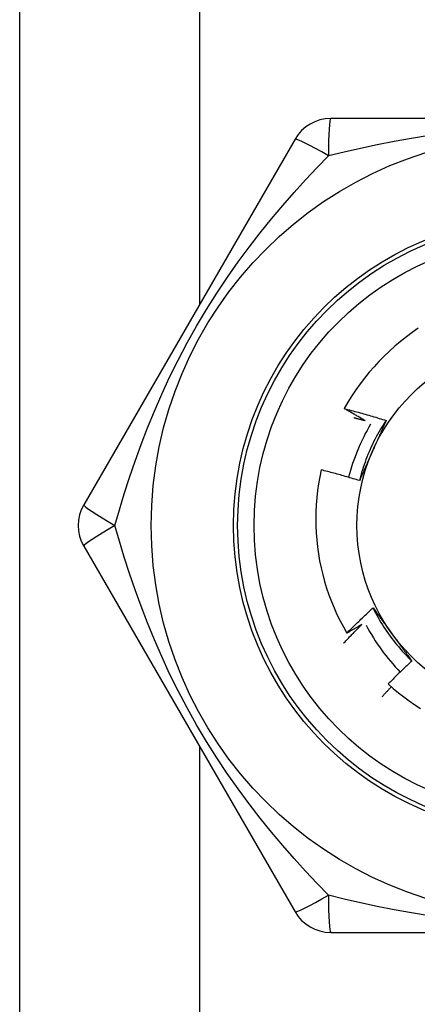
# Model space of a CAD drawing. Header units: inches. Extents: x 3 to 112, y 6 to 61.
# Tile 76 of 140: x 5.048 to 5.238, y 34.728 to 35.2. Entities that reach past the tile are written whole.
import ezdxf

# ---------------------------------------------------------------- set-up
doc = ezdxf.new("R2010")
doc.units = ezdxf.units.IN
doc.header["$MEASUREMENT"] = 0
doc.layers.add('Visible Edges(ANSI)', color=7, linetype='Continuous', lineweight=25)
doc.layers.add('Visible Tangent Edges(ANSI)', color=7, linetype='Continuous', lineweight=25)

msp = doc.modelspace()

# ---------------------------------------------------------------- linework, layer by layer
at = {"layer": 'Visible Edges(ANSI)'}
for p, q in [((5.048075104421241, 33.54340591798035), (5.048075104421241, 36.37140591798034)), ((5.399224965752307, 35.15228781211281), (5.19692535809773, 35.15228780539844)), ((5.179877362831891, 35.14244520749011), (5.078727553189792, 34.96724859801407)), ((5.078727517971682, 34.94756332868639), (5.179877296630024, 34.77236671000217)), ((5.196925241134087, 34.7625240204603), (5.399224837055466, 34.76252400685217))]:
    msp.add_line(p, q, dxfattribs=at)
at = {"layer": 'Visible Edges(ANSI)', "flags": 128}
for points in [[(5.238872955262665, 35.05181532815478), (5.235981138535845, 35.04982001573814), (5.233153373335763, 35.04773414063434), (5.230391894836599, 35.04555910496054), (5.227698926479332, 35.04329631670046), (5.225076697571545, 35.04094718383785), (5.222527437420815, 35.03851312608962), (5.220054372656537, 35.03599658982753), (5.217665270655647, 35.03340531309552), (5.215362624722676, 35.03074242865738), (5.21314799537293, 35.02801011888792), (5.211022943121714, 35.02521058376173), (5.208989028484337, 35.02234602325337), (5.207047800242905, 35.01941862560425), (5.205200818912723, 35.01643059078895), (5.203449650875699, 35.01338411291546)], [(5.203449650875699, 35.01338411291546), (5.204289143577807, 35.01316781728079), (5.205128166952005, 35.01294967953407), (5.205966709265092, 35.0127296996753), (5.206804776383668, 35.01250787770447), (5.207642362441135, 35.01228421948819), (5.208479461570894, 35.01205871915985), (5.209316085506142, 35.01183137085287), (5.21015223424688, 35.01160218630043), (5.21098789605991, 35.01137115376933), (5.21182307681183, 35.01113827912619), (5.212657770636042, 35.01090356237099), (5.213491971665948, 35.01066700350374), (5.214325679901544, 35.01042859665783), (5.215158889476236, 35.01018835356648), (5.21599160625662, 35.00994626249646), (5.216823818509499, 35.0097023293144), (5.217655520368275, 35.00945655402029), (5.218486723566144, 35.00920893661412), (5.21931741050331, 35.00895947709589), (5.220147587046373, 35.00870817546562), (5.220977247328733, 35.0084550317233), (5.221806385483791, 35.00820004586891), (5.222635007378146, 35.00794321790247), (5.223463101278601, 35.00768454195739)], [(5.213442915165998, 35.00765827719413), (5.213023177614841, 35.00789061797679), (5.212603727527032, 35.00812350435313), (5.212184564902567, 35.00835693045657), (5.211765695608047, 35.00859090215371), (5.211347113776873, 35.00882541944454), (5.210928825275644, 35.00906048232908), (5.21051082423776, 35.00929608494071), (5.210093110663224, 35.00953222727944), (5.209675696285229, 35.00976891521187), (5.209258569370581, 35.01000614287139), (5.208841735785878, 35.01024391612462), (5.20842519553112, 35.01048222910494), (5.208008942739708, 35.01072108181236), (5.207592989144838, 35.01096048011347), (5.207177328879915, 35.01120041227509), (5.206761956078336, 35.0114408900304), (5.206346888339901, 35.01168190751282), (5.205932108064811, 35.01192345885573), (5.205517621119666, 35.01216555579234), (5.205103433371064, 35.01240819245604), (5.204689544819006, 35.01265136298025), (5.204275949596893, 35.01289507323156), (5.203862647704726, 35.01313932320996), (5.203449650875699, 35.01338411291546)], [(5.207942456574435, 35.00903884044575), (5.208171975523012, 35.00898290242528), (5.208401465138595, 35.00892682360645), (5.208630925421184, 35.00887060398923), (5.208860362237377, 35.00881424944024), (5.209089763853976, 35.00875775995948), (5.209319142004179, 35.00870112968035), (5.209548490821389, 35.00864435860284), (5.209777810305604, 35.00858745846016), (5.210007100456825, 35.0085304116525), (5.210236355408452, 35.00847323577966), (5.210465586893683, 35.00841591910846), (5.21069478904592, 35.00835846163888), (5.210923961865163, 35.00830086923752), (5.211153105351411, 35.0082431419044), (5.211382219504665, 35.0081852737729), (5.211611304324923, 35.00812726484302), (5.211840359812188, 35.00806912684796), (5.212069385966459, 35.00801084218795), (5.212298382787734, 35.00795242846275), (5.212527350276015, 35.00789387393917), (5.212756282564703, 35.00783517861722), (5.212985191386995, 35.0077763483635), (5.213214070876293, 35.007717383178), (5.213442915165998, 35.00765827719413)], [(5.223463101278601, 35.00768454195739), (5.22273410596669, 35.00658515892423), (5.222021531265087, 35.00547505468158), (5.221325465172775, 35.00435449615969), (5.220646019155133, 35.00322375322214), (5.219983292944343, 35.00208309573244), (5.219337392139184, 35.00093279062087), (5.218708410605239, 34.99977311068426), (5.218096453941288, 34.99860431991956), (5.217501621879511, 34.99742669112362), (5.216924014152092, 34.99624049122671), (5.216363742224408, 34.99504598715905), (5.215820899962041, 34.99384345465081), (5.215295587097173, 34.99263315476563), (5.214787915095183, 34.99141536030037), (5.214297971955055, 34.99019034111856), (5.213825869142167, 34.98895836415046), (5.2133717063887, 34.98771969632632), (5.212935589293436, 34.986474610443), (5.212517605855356, 34.98522337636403), (5.212117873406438, 34.98396625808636), (5.211736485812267, 34.98270352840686), (5.211373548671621, 34.98143545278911), (5.211029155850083, 34.98016230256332), (5.210703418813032, 34.97888434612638)], [(5.223463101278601, 35.00768454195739), (5.223203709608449, 35.0070934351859), (5.222944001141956, 35.00650231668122), (5.222683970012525, 35.00591115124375), (5.222423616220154, 35.0053199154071), (5.222162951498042, 35.00472857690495), (5.221901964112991, 35.00413710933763), (5.221640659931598, 35.00354548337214), (5.221379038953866, 35.0029536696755), (5.221117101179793, 35.00236163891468), (5.220854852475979, 35.00176936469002), (5.220592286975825, 35.00117681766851), (5.22032941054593, 35.00058396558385), (5.220066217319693, 34.99999078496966), (5.219802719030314, 34.99939724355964), (5.219538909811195, 34.99880331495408), (5.219274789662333, 34.99820896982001), (5.219010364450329, 34.99761417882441), (5.218745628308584, 34.99701890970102), (5.218480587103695, 34.99642314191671), (5.218215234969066, 34.99582684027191), (5.217949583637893, 34.9952299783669), (5.217683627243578, 34.99463252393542), (5.217417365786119, 34.99403445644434), (5.217150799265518, 34.99343573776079)], [(5.217150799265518, 34.99343573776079), (5.216878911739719, 34.99282505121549), (5.216607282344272, 34.9922149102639), (5.216335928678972, 34.99160530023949), (5.216064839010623, 34.9909961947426), (5.215794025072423, 34.99038757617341), (5.215523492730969, 34.98977942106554), (5.215253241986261, 34.98917170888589), (5.214983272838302, 34.98856441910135), (5.214713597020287, 34.98795752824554), (5.214444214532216, 34.98735101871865), (5.214175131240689, 34.986744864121), (5.213906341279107, 34.98613904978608), (5.213637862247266, 34.98553355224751), (5.213369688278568, 34.98492834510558), (5.213101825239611, 34.9843234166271), (5.212834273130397, 34.98371873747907), (5.212567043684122, 34.9831142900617), (5.212300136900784, 34.98251005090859), (5.212033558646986, 34.9819060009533), (5.211767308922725, 34.98130211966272), (5.211501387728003, 34.98069838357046), (5.211235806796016, 34.98009477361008), (5.210970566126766, 34.97949126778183), (5.21070567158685, 34.97888784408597)], [(5.192334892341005, 34.98403903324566), (5.191656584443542, 34.98073599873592), (5.191080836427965, 34.97741351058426), (5.190608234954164, 34.97407394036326), (5.190239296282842, 34.97071965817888), (5.189974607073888, 34.96735303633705), (5.1898147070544, 34.96397644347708), (5.189760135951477, 34.96059225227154), (5.189811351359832, 34.95720724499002), (5.189968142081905, 34.95382990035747), (5.19023012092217, 34.95046271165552), (5.190596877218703, 34.94710813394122), (5.191068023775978, 34.94376862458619), (5.191643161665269, 34.94044663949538), (5.192321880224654, 34.9371446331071), (5.193103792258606, 34.93386506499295), (5.193988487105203, 34.93061038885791), (5.194975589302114, 34.92738306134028), (5.196064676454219, 34.92418553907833), (5.197255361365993, 34.92102027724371), (5.198546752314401, 34.91789090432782), (5.199934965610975, 34.91480708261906), (5.201418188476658, 34.91177226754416), (5.202995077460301, 34.90878862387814), (5.204664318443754, 34.90585832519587)], [(5.21070567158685, 34.97888784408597), (5.209945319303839, 34.97912144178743), (5.209184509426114, 34.97935339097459), (5.208423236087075, 34.97958369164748), (5.207661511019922, 34.97981234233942), (5.206899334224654, 34.98003934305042), (5.206136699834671, 34.98026469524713), (5.205373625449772, 34.98048839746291), (5.204610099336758, 34.98071045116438), (5.203846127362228, 34.98093085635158), (5.20308172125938, 34.98114961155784), (5.202316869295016, 34.98136671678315), (5.201551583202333, 34.98158217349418), (5.200785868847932, 34.98179598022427), (5.200019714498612, 34.98200813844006), (5.199253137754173, 34.98221864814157), (5.198486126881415, 34.98242750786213), (5.197718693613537, 34.98263471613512), (5.196950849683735, 34.98284027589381), (5.196182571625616, 34.98304418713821), (5.195413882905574, 34.98324644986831), (5.194644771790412, 34.98344706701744), (5.19387523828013, 34.98364603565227), (5.193105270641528, 34.98384335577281), (5.192334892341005, 34.98403903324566)], [(5.204664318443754, 34.90585832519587), (5.205176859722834, 34.90637213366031), (5.205690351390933, 34.90688500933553), (5.206204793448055, 34.90739695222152), (5.206720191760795, 34.90790795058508), (5.207236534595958, 34.90841801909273), (5.207753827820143, 34.90892714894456), (5.208272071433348, 34.90943533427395), (5.208791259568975, 34.90994258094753), (5.209311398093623, 34.91044888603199), (5.209832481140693, 34.91095424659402), (5.210354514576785, 34.91145865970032), (5.210877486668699, 34.91196212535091), (5.211401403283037, 34.91246464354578), (5.211926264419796, 34.91296621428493), (5.212452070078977, 34.91346682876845), (5.212978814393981, 34.91396649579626), (5.213506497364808, 34.91446520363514), (5.21403511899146, 34.91496295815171), (5.214564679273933, 34.91545975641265), (5.215095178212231, 34.91595559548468), (5.215626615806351, 34.91645047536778), (5.216158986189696, 34.91694439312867), (5.216692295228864, 34.91743734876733), (5.217226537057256, 34.91792934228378)], [(5.217226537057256, 34.91792934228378), (5.217608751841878, 34.91740915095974), (5.217990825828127, 34.91688867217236), (5.2183727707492, 34.91636789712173), (5.21875462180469, 34.91584680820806), (5.219136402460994, 34.91532539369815), (5.219518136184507, 34.91480363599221), (5.219899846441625, 34.91428152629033), (5.22028156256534, 34.91375904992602), (5.220663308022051, 34.91323619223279), (5.221045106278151, 34.91271293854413), (5.221426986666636, 34.91218927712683), (5.221808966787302, 34.91166519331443), (5.222191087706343, 34.91114067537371), (5.222573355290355, 34.91061570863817), (5.222955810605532, 34.91009027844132), (5.223338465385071, 34.90956437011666), (5.223721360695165, 34.90903797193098), (5.224104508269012, 34.90851107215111), (5.224487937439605, 34.90798365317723), (5.22487167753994, 34.90745570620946), (5.225255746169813, 34.90692721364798), (5.225640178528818, 34.90639815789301), (5.226024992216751, 34.90586853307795), (5.226410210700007, 34.90533832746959)], [(5.217226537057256, 34.91792934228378), (5.217814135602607, 34.91674832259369), (5.218419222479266, 34.91557615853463), (5.219041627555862, 34.91441307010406), (5.219681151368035, 34.91325928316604), (5.220337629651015, 34.91211501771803), (5.221010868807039, 34.91098049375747), (5.221700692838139, 34.90985594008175), (5.222406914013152, 34.908741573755), (5.223129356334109, 34.907637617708), (5.223867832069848, 34.90654430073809), (5.224622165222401, 34.90546183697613), (5.225392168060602, 34.90439045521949), (5.226177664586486, 34.90333037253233), (5.226978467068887, 34.90228181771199), (5.22779439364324, 34.90124500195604), (5.228625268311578, 34.90022016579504), (5.229470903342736, 34.89920751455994), (5.23033111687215, 34.8982072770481), (5.231205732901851, 34.89721968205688), (5.232094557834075, 34.89624494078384), (5.232997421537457, 34.89528328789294), (5.23391413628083, 34.89433493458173), (5.234844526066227, 34.89340010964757), (5.235788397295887, 34.89247903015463)], [(5.203086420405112, 34.90096170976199), (5.203444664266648, 34.90134289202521), (5.203803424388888, 34.90172362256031), (5.20416269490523, 34.9021038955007), (5.204522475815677, 34.90248371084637), (5.204882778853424, 34.90286306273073), (5.205243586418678, 34.90324196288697), (5.205604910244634, 34.90362040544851), (5.205966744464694, 34.90399838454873), (5.206329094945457, 34.90437590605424), (5.206691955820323, 34.90475296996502), (5.207055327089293, 34.9051295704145), (5.207419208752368, 34.90550570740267), (5.207783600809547, 34.90588138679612), (5.208148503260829, 34.90625659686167), (5.208513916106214, 34.90663134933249), (5.208879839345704, 34.90700563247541), (5.209246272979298, 34.90737945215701), (5.209613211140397, 34.90775280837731), (5.209980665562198, 34.90812569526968), (5.210348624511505, 34.90849812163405), (5.210717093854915, 34.9088700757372), (5.211086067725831, 34.90924156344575), (5.21145555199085, 34.90961258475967), (5.211825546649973, 34.90998313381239)], [(5.211825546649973, 34.90998313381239), (5.211529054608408, 34.90980815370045), (5.211232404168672, 34.90963344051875), (5.210935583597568, 34.9094590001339), (5.210638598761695, 34.9092848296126), (5.210341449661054, 34.90911093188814), (5.210044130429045, 34.90893730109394), (5.209746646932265, 34.90876394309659), (5.209448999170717, 34.90859085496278), (5.2091511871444, 34.90841803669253), (5.208853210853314, 34.90824549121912), (5.208555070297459, 34.90807321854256), (5.208256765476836, 34.90790120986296), (5.207958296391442, 34.9077294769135), (5.20765966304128, 34.90755801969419), (5.20736085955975, 34.90738682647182), (5.207061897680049, 34.90721590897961), (5.206762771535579, 34.90704525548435), (5.206463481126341, 34.90687488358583), (5.206164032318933, 34.90670477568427), (5.205864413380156, 34.90653494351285), (5.205564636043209, 34.90636538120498), (5.205264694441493, 34.90619608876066), (5.204964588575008, 34.90602707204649), (5.204664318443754, 34.90585832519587)], [(5.226410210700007, 34.90533832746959), (5.226803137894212, 34.90479752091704), (5.227195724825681, 34.90425721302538), (5.227587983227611, 34.90371740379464), (5.2279799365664, 34.90317808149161), (5.22837161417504, 34.90263924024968), (5.228763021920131, 34.90210087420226), (5.229154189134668, 34.90156297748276), (5.229545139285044, 34.90102553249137), (5.229935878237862, 34.9004885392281), (5.230326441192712, 34.89995199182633), (5.230716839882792, 34.8994158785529), (5.231107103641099, 34.89888019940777), (5.23149723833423, 34.89834493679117), (5.231887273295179, 34.89781009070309), (5.232277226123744, 34.89727564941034), (5.232667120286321, 34.89674160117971), (5.233056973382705, 34.89620795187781), (5.233446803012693, 34.89567468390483), (5.23383663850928, 34.89514179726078), (5.234226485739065, 34.89460927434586), (5.234616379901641, 34.89407711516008), (5.235006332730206, 34.89354530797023), (5.235396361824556, 34.89301385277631), (5.235786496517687, 34.89248273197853)], [(5.235786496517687, 34.89248273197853), (5.235304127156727, 34.89203431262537), (5.234822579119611, 34.89158505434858), (5.23434185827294, 34.89113495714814), (5.233861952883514, 34.89068402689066), (5.233382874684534, 34.89023225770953), (5.232904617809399, 34.88977965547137), (5.232427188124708, 34.88932622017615), (5.23195058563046, 34.8888719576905), (5.231474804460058, 34.8884168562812), (5.230999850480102, 34.88796092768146), (5.230525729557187, 34.88750417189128), (5.230052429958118, 34.88704658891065), (5.229579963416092, 34.88658817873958), (5.229108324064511, 34.88612894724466), (5.228637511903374, 34.8856688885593), (5.228167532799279, 34.88520800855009), (5.227698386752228, 34.88474630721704), (5.22723007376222, 34.88428379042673), (5.226762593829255, 34.88382044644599), (5.226295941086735, 34.8833562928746), (5.225830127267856, 34.88289131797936), (5.225365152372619, 34.88242552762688), (5.224901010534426, 34.88195892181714), (5.224437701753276, 34.88149150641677)], [(5.224437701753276, 34.88149150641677), (5.22686029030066, 34.87934415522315), (5.229345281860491, 34.87727388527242), (5.231890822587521, 34.87528205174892), (5.234495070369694, 34.87337000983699), (5.237156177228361, 34.87153910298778), (5.239872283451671, 34.86979069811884)], [(5.225961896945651, 34.8801250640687), (5.225773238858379, 34.87992675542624), (5.225584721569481, 34.87972830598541), (5.225396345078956, 34.87952970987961), (5.225208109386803, 34.87933097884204), (5.225020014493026, 34.87913210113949), (5.224832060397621, 34.87893308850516), (5.224644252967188, 34.87873392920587), (5.224456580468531, 34.8785346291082), (5.224269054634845, 34.87833518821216), (5.224081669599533, 34.87813560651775), (5.223894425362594, 34.87793588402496), (5.223707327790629, 34.87773602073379), (5.223520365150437, 34.87753601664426), (5.223333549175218, 34.87733587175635), (5.223146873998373, 34.87713558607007), (5.2229603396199, 34.87693516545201), (5.222773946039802, 34.87673459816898), (5.222587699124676, 34.87653389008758), (5.222401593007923, 34.8763330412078), (5.222215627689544, 34.87613205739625), (5.222029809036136, 34.87593092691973), (5.221844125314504, 34.87572966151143), (5.221658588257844, 34.87552825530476), (5.221473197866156, 34.87532670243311)]]:
    msp.add_lwpolyline(points, dxfattribs=at)
at = {"layer": 'Visible Edges(ANSI)'}
for centre, radius in [((5.298075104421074, 34.95740591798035), 0.1870078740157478), ((5.298075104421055, 34.95740591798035), 0.137795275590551), ((5.298075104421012, 34.95740591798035), 0.0885826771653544)]:
    msp.add_circle(centre, radius, dxfattribs=at)
for centre, radius, start, end in [((5.196925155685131, 35.13260276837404), 0.0196850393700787, 90.00000000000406, 149.9999999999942), ((5.300773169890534, 34.95584818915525), 0.0984251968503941, 149.421914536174, 165.5198235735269), ((5.095775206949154, 34.95740591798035), 0.0196850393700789, 150.0000000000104, 210.0000000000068), ((5.300773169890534, 34.95584818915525), 0.0984251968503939, 207.9880372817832, 224.2123013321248), ((5.196925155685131, 34.78220906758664), 0.0196850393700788, 210.0000000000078, 270.0000000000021)]:
    msp.add_arc(centre, radius, start, end, dxfattribs=at)
at = {"layer": 'Visible Tangent Edges(ANSI)'}
for p, q in [((5.13407510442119, 36.37140591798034), (5.13407510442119, 35.06311336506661)), ((5.13407510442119, 34.85169847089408), (5.13407510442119, 33.54340591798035))]:
    msp.add_line(p, q, dxfattribs=at)
at = {"layer": 'Visible Tangent Edges(ANSI)', "flags": 128}
for points in [[(5.195828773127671, 35.13450570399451), (5.203443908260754, 35.13636463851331), (5.21124320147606, 35.13815973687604), (5.219222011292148, 35.13987129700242), (5.227373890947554, 35.14147914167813), (5.23568315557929, 35.1429612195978), (5.244148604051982, 35.14429944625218)], [(5.093579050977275, 34.95740790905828), (5.095776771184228, 34.96493230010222), (5.098121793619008, 34.97258419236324), (5.100628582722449, 34.98034883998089), (5.103311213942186, 34.98821009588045), (5.106181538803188, 34.99614523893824), (5.109254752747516, 35.00414452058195), (5.112546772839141, 35.01220075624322), (5.116073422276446, 35.02030659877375), (5.119850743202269, 35.02845484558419), (5.123889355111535, 35.03662782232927), (5.128183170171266, 35.04478856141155), (5.132723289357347, 35.05289792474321), (5.137483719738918, 35.06089629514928), (5.142410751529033, 35.06870315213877), (5.147465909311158, 35.07627651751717), (5.152629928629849, 35.08361439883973), (5.157884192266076, 35.09071700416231), (5.163210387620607, 35.09758856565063), (5.168594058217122, 35.10423940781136), (5.174020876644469, 35.11068007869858), (5.179476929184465, 35.11692153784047), (5.184945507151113, 35.12297196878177), (5.190402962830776, 35.12883237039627), (5.195825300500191, 35.13450337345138)], [(5.195825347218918, 34.78030808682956), (5.1904079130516, 34.7859735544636), (5.1849536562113, 34.79183039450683), (5.179481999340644, 34.79788446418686), (5.174013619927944, 34.80414024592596), (5.168575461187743, 34.81059524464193), (5.163183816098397, 34.81725744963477), (5.157852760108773, 34.82413694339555), (5.152596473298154, 34.83124401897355), (5.147428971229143, 34.83858911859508), (5.142367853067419, 34.84617758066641), (5.137444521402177, 34.85398162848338), (5.132692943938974, 34.86196647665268), (5.128154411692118, 34.87007414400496), (5.123859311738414, 34.87824031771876), (5.119820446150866, 34.88642124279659), (5.116041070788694, 34.8945771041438), (5.11251811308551, 34.90267808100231), (5.109232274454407, 34.910723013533), (5.106166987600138, 34.91870510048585), (5.103305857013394, 34.92661689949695), (5.100631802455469, 34.93445374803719), (5.098127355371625, 34.94221169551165), (5.095780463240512, 34.94986930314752), (5.093579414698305, 34.95740363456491)], [(5.244082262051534, 34.77052177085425), (5.235636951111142, 34.77185819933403), (5.227354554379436, 34.7733363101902), (5.219230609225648, 34.7749388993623), (5.211259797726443, 34.7766489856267), (5.203454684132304, 34.77844533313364), (5.19582923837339, 34.78030632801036)]]:
    msp.add_lwpolyline(points, dxfattribs=at)
at = {"layer": 'Visible Tangent Edges(ANSI)'}
for radius in [0.1476377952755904, 0.1456692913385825]:
    msp.add_circle((5.298075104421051, 34.95740591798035), radius, dxfattribs=at)
for centre, major_axis, ratio, start_param, end_param in [((5.196925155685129, 35.13260276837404), (1e-16, 0.0196850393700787), 0.056053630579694, 4.8145e-12, 1.474011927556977), ((5.196925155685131, 35.13260276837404), (-0.0170477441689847, 0.0098425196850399), 0.0560536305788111, 4.809173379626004, 6.283185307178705), ((5.095775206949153, 34.95740591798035), (-0.017047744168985, 0.0098425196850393), 0.056053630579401, 3.262889e-10, 1.474011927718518), ((5.095775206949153, 34.95740591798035), (-0.0170477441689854, -0.0098425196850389), 0.0560536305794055, 4.809173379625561, 6.283185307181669), ((5.196925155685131, 34.78220906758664), (-0.017047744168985, -0.0098425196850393), 0.0560536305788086, 3.308505e-10, 1.474011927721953), ((5.19692515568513, 34.78220906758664), (0, -0.0196850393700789), 0.0560536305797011, 4.809173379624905, 6.283185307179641)]:
    msp.add_ellipse(centre, major_axis=major_axis, ratio=ratio, start_param=start_param, end_param=end_param, dxfattribs=at)

doc.saveas('drawing.dxf')
